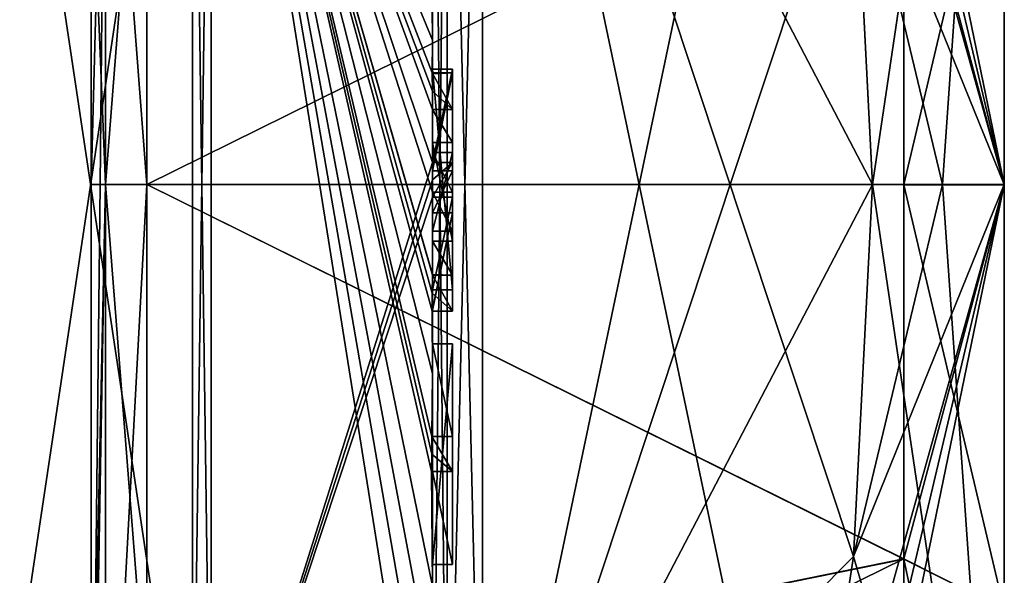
# Model space of a CAD drawing. Extents: x -23 to 470, y -2000 to 0.
# Tile 248 of 252: x 460.29 to 470.1, y -31.9 to -26.36. Entities that reach past the tile are written whole.
import ezdxf

# ---------------------------------------------------------------- set-up
doc = ezdxf.new("R2010")
doc.units = 0
doc.header["$LTSCALE"] = 65.185185
for name, color, linetype in [('1285', 7, 'CONTINUOUS'), ('1286', 7, 'CONTINUOUS'), ('1289', 7, 'CONTINUOUS'), ('1292', 7, 'CONTINUOUS'), ('1297', 7, 'CONTINUOUS'), ('1298', 7, 'CONTINUOUS'), ('1299', 7, 'CONTINUOUS'), ('1300', 7, 'CONTINUOUS'), ('1301', 7, 'CONTINUOUS'), ('1302', 7, 'CONTINUOUS'), ('1305', 7, 'CONTINUOUS'), ('1306', 7, 'CONTINUOUS'), ('1307', 7, 'CONTINUOUS'), ('1308', 7, 'CONTINUOUS'), ('1309', 7, 'CONTINUOUS'), ('1310', 7, 'CONTINUOUS'), ('1311', 7, 'CONTINUOUS'), ('1312', 7, 'CONTINUOUS'), ('1343', 7, 'CONTINUOUS'), ('1345', 7, 'CONTINUOUS'), ('1346', 7, 'CONTINUOUS'), ('1347', 7, 'CONTINUOUS'), ('1348', 7, 'CONTINUOUS'), ('1353', 7, 'CONTINUOUS'), ('1354', 7, 'CONTINUOUS'), ('1355', 7, 'CONTINUOUS'), ('1356', 7, 'CONTINUOUS'), ('1357', 7, 'CONTINUOUS'), ('1358', 7, 'CONTINUOUS'), ('1359', 7, 'CONTINUOUS'), ('1360', 7, 'CONTINUOUS'), ('1361', 7, 'CONTINUOUS'), ('1370', 7, 'CONTINUOUS'), ('1373', 7, 'CONTINUOUS'), ('1376', 7, 'CONTINUOUS'), ('1377', 7, 'CONTINUOUS'), ('1396', 7, 'CONTINUOUS'), ('1397', 7, 'CONTINUOUS'), ('1398', 7, 'CONTINUOUS'), ('1399', 7, 'CONTINUOUS'), ('1400', 7, 'CONTINUOUS'), ('1401', 7, 'CONTINUOUS'), ('1402', 7, 'CONTINUOUS'), ('1403', 7, 'CONTINUOUS'), ('1404', 7, 'CONTINUOUS'), ('1405', 7, 'CONTINUOUS'), ('1406', 7, 'CONTINUOUS'), ('1407', 7, 'CONTINUOUS'), ('1408', 7, 'CONTINUOUS'), ('1409', 7, 'CONTINUOUS'), ('1410', 7, 'CONTINUOUS'), ('1474', 7, 'CONTINUOUS')]:
    doc.layers.add(name, color=color, linetype=linetype)

msp = doc.modelspace()

# ---------------------------------------------------------------- linework, layer by layer
at = {"layer": '1285', "linetype": 'CONTINUOUS'}
for points in [[(470.1, -28.0007, 8.4499), (470.1, -23.764, 7.3114), (470.1, -19.1612, 8.8388), (470.1, -28.0007, 8.4499)], [(470.1, -28.0007, 8.4499), (470.1, -19.1612, 8.8388), (470.1, -36.8388, 8.8388), (470.1, -28.0007, 8.4499)], [(470.1, -23.7629, -7.3107), (470.1, -27.9993, -8.4499), (470.1, -19.1612, -8.8388), (470.1, -23.7629, -7.3107)], [(470.1, -19.1612, -8.8388), (470.1, -27.9993, -8.4499), (470.1, -36.8388, -8.8388), (470.1, -19.1612, -8.8388)], [(470.1, -19.1612, 8.8388), (470.1, -28, 12.5), (470.1, -36.8388, 8.8388), (470.1, -19.1612, 8.8388)], [(470.1, -28, -12.5), (470.1, -19.1612, -8.8388), (470.1, -36.8388, -8.8388), (470.1, -28, -12.5)], [(470.1, -27.9993, -8.4499), (470.1, -32.236, -7.3114), (470.1, -36.8388, -8.8388), (470.1, -27.9993, -8.4499)], [(470.1, -32.2371, 7.3107), (470.1, -28.0007, 8.4499), (470.1, -36.8388, 8.8388), (470.1, -32.2371, 7.3107)]]:
    msp.add_3dface(points, dxfattribs=at)
at = {"layer": '1286', "linetype": 'CONTINUOUS'}
for points in [[(464.9, -20.5597, 15.95), (464.9, -35.4403, 15.95), (468.0232, -20.5597, 15.95), (464.9, -20.5597, 15.95)], [(468.0232, -20.5597, 15.95), (464.9, -35.4403, 15.95), (468.5978, -24.2917, 15.95), (468.0232, -20.5597, 15.95)], [(468.5978, -24.2917, 15.95), (464.9, -35.4403, 15.95), (468.7857, -28, 15.95), (468.5978, -24.2917, 15.95)], [(468.7857, -28, 15.95), (464.9, -35.4403, 15.95), (468.5976, -31.7097, 15.95), (468.7857, -28, 15.95)], [(468.5976, -31.7097, 15.95), (464.9, -35.4403, 15.95), (468.0232, -35.4403, 15.95), (468.5976, -31.7097, 15.95)]]:
    msp.add_3dface(points, dxfattribs=at)
at = {"layer": '1289', "linetype": 'CONTINUOUS'}
for points in [[(464.9, -35.4403, -15.95), (464.9, -20.5597, -15.95), (468.0232, -35.4403, -15.95), (464.9, -35.4403, -15.95)], [(468.0232, -35.4403, -15.95), (464.9, -20.5597, -15.95), (468.5978, -31.7083, -15.95), (468.0232, -35.4403, -15.95)], [(468.5978, -31.7083, -15.95), (464.9, -20.5597, -15.95), (468.7857, -28, -15.95), (468.5978, -31.7083, -15.95)], [(468.7857, -28, -15.95), (464.9, -20.5597, -15.95), (468.5976, -24.2903, -15.95), (468.7857, -28, -15.95)]]:
    msp.add_3dface(points, dxfattribs=at)
at = {"layer": '1292', "linetype": 'CONTINUOUS'}
for points in [[(464.4, -18.2415, 16.8826), (464.4, -27.7791, 19.4994), (464.4, -20.4497, 16.45), (464.4, -18.2415, 16.8826)], [(464.4, -35.5503, -16.45), (464.4, -21.7364, -16.5), (464.4, -20.4497, -16.45), (464.4, -35.5503, -16.45)], [(464.4, -26.85, 16.5), (464.4, -29.0506, 16.5), (464.4, -20.4497, 16.45), (464.4, -26.85, 16.5)], [(464.4, -20.4497, 16.45), (464.4, -29.0506, 16.5), (464.4, -35.5503, 16.45), (464.4, -20.4497, 16.45)], [(464.4, -26.85, 16.7828), (464.4, -26.85, 16.5), (464.4, -20.4497, 16.45), (464.4, -26.85, 16.7828)], [(464.4, -27.7791, 19.4994), (464.4, -26.85, 16.7828), (464.4, -20.4497, 16.45), (464.4, -27.7791, 19.4994)], [(464.4, -22.1297, -16.5), (464.4, -21.7364, -16.5), (464.4, -35.5503, -16.45), (464.4, -22.1297, -16.5)], [(464.4, -23.5648, -16.5), (464.4, -22.1297, -16.5), (464.4, -35.5503, -16.45), (464.4, -23.5648, -16.5)], [(464.4, -23.9582, -16.5), (464.4, -23.5648, -16.5), (464.4, -35.5503, -16.45), (464.4, -23.9582, -16.5)], [(464.4, -25.8781, -16.5), (464.4, -23.9582, -16.5), (464.4, -35.5503, -16.45), (464.4, -25.8781, -16.5)], [(464.4, -26.2268, -16.5), (464.4, -25.8781, -16.5), (464.4, -35.5503, -16.45), (464.4, -26.2268, -16.5)], [(464.4, -26.2268, -19.4192), (464.4, -26.2268, -16.5), (464.4, -27.8639, -16.5), (464.4, -26.2268, -19.4192)], [(464.4, -27.8639, -16.5), (464.4, -26.2268, -16.5), (464.4, -35.5503, -16.45), (464.4, -27.8639, -16.5)], [(464.4, -26.5602, -19.4468), (464.4, -26.2268, -19.4192), (464.4, -27.8639, -16.5), (464.4, -26.5602, -19.4468)], [(464.4, -26.894, -19.4686), (464.4, -26.5602, -19.4468), (464.4, -27.8639, -16.5), (464.4, -26.894, -19.4686)], [(464.4, -27.7791, 16.7828), (464.4, -26.85, 16.7828), (464.4, -27.7791, 19.4994), (464.4, -27.7791, 16.7828)], [(464.4, -27.254, -19.4857), (464.4, -27.5811, -18.4497), (464.4, -28.0747, -19.4999), (464.4, -27.254, -19.4857)], [(464.4, -27.5811, -18.4497), (464.4, -28.5656, -18.4497), (464.4, -28.0747, -19.4999), (464.4, -27.5811, -18.4497)], [(464.4, -28.4656, -18.1456), (464.4, -27.6811, -18.1456), (464.4, -28.0744, -16.904), (464.4, -28.4656, -18.1456)], [(464.4, -28.2828, -16.5), (464.4, -27.8639, -16.5), (464.4, -35.5503, -16.45), (464.4, -28.2828, -16.5)], [(464.4, -28.5656, -18.4497), (464.4, -28.8949, -19.4795), (464.4, -28.0747, -19.4999), (464.4, -28.5656, -18.4497)], [(464.4, -28.1257, 19.4998), (464.4, -35.6608, 17.9321), (464.4, -28.1257, 16.7828), (464.4, -28.1257, 19.4998)], [(464.4, -28.1257, 16.7828), (464.4, -35.6608, 17.9321), (464.4, -29.0506, 16.7828), (464.4, -28.1257, 16.7828)], [(464.4, -29.2498, -19.4599), (464.4, -28.2828, -16.5), (464.4, -29.5882, -16.5), (464.4, -29.2498, -19.4599)], [(464.4, -29.5882, -16.5), (464.4, -28.2828, -16.5), (464.4, -35.5503, -16.45), (464.4, -29.5882, -16.5)], [(464.4, -29.0506, 16.7828), (464.4, -35.6608, 17.9321), (464.4, -29.0506, 16.5), (464.4, -29.0506, 16.7828)], [(464.4, -29.0506, 16.5), (464.4, -35.6608, 17.9321), (464.4, -35.5503, 16.45), (464.4, -29.0506, 16.5)], [(464.4, -29.8827, -19.4089), (464.4, -29.2498, -19.4599), (464.4, -29.5882, -16.7828), (464.4, -29.8827, -19.4089)], [(464.4, -29.5882, -16.7828), (464.4, -29.2498, -19.4599), (464.4, -29.5882, -16.5), (464.4, -29.5882, -16.7828)], [(464.4, -30.5131, -16.7828), (464.4, -29.8827, -19.4089), (464.4, -29.5882, -16.7828), (464.4, -30.5131, -16.7828)], [(464.4, -31.7888, -16.5), (464.4, -29.5882, -16.5), (464.4, -35.5503, -16.45), (464.4, -31.7888, -16.5)], [(464.4, -30.5131, -19.3374), (464.4, -29.8827, -19.4089), (464.4, -30.5131, -16.7828), (464.4, -30.5131, -19.3374)], [(464.4, -30.8597, -16.7828), (464.4, -31.7888, -16.7828), (464.4, -30.8597, -19.2892), (464.4, -30.8597, -16.7828)], [(464.4, -30.8597, -19.2892), (464.4, -31.7888, -16.7828), (464.4, -32.0042, -19.0844), (464.4, -30.8597, -19.2892)], [(464.4, -31.7888, -16.7828), (464.4, -31.7888, -16.5), (464.4, -32.6371, -16.5), (464.4, -31.7888, -16.7828)], [(464.4, -32.6371, -16.5), (464.4, -31.7888, -16.5), (464.4, -35.5503, -16.45), (464.4, -32.6371, -16.5)], [(464.4, -32.0042, -19.0844), (464.4, -31.7888, -16.7828), (464.4, -32.6371, -16.5), (464.4, -32.0042, -19.0844)]]:
    msp.add_3dface(points, dxfattribs=at)
at = {"layer": '1297', "linetype": 'CONTINUOUS'}
for points in [[(464.4, -27.7791, 19.4994), (464.4, -18.2415, 16.8826), (462.1949, -21.207, 20.9066), (464.4, -27.7791, 19.4994)], [(462.1949, -34.793, 20.9066), (464.4, -27.7791, 19.4994), (462.1949, -21.207, 20.9066), (462.1949, -34.793, 20.9066)], [(464.4, -27.9524, 19.5), (464.4, -27.7791, 19.4994), (462.1949, -34.793, 20.9066), (464.4, -27.9524, 19.5)], [(464.4, -28.1257, 19.4998), (464.4, -27.9524, 19.5), (462.1949, -34.793, 20.9066), (464.4, -28.1257, 19.4998)], [(464.4, -35.6608, 17.9321), (464.4, -28.1257, 19.4998), (462.1949, -34.793, 20.9066), (464.4, -35.6608, 17.9321)]]:
    msp.add_3dface(points, dxfattribs=at)
at = {"layer": '1298', "linetype": 'CONTINUOUS'}
for points in [[(464.4, -28.0747, -19.4999), (464.4, -28.8949, -19.4795), (462.1949, -21.207, -20.9066), (464.4, -28.0747, -19.4999)], [(462.1949, -21.207, -20.9066), (464.4, -28.8949, -19.4795), (464.4, -28.8982, -19.4897), (462.1949, -21.207, -20.9066)], [(464.4, -28.0747, -19.4999), (462.1949, -21.207, -20.9066), (464.4, -27.2495, -19.5), (464.4, -28.0747, -19.4999)], [(462.1949, -21.207, -20.9066), (464.4, -26.5602, -19.4468), (464.3998, -26.8838, -19.5), (462.1949, -21.207, -20.9066)], [(464.4, -26.5602, -19.4468), (462.1949, -21.207, -20.9066), (464.3987, -26.2268, -19.5), (464.4, -26.5602, -19.4468)], [(462.1949, -21.207, -20.9066), (464.4, -29.8827, -19.4089), (464.3948, -30.5131, -19.5), (462.1949, -21.207, -20.9066)], [(464.4, -29.8827, -19.4089), (462.1949, -21.207, -20.9066), (464.3997, -29.2629, -19.5), (464.4, -29.8827, -19.4089)], [(462.1949, -21.207, -20.9066), (464.4, -32.0042, -19.0844), (464.3401, -32.6371, -19.5), (462.1949, -21.207, -20.9066)], [(464.4, -32.0042, -19.0844), (462.1949, -21.207, -20.9066), (464.3913, -30.8597, -19.5), (464.4, -32.0042, -19.0844)], [(462.1949, -34.793, -20.9066), (462.1949, -21.207, -20.9066), (464.2315, -34, -19.5), (462.1949, -34.793, -20.9066)], [(464.2315, -34, -19.5), (462.1949, -21.207, -20.9066), (464.2952, -33.3336, -19.5), (464.2315, -34, -19.5)], [(464.2952, -33.3336, -19.5), (462.1949, -21.207, -20.9066), (464.3401, -32.6371, -19.5), (464.2952, -33.3336, -19.5)], [(464.3913, -30.8597, -19.5), (462.1949, -21.207, -20.9066), (464.3932, -30.6867, -19.5), (464.3913, -30.8597, -19.5)], [(464.3932, -30.6867, -19.5), (462.1949, -21.207, -20.9066), (464.3948, -30.5131, -19.5), (464.3932, -30.6867, -19.5)], [(464.3997, -29.2629, -19.5), (462.1949, -21.207, -20.9066), (464.3998, -29.0822, -19.5), (464.3997, -29.2629, -19.5)], [(464.3998, -29.0822, -19.5), (462.1949, -21.207, -20.9066), (464.3999, -28.9015, -19.5), (464.3998, -29.0822, -19.5)], [(464.3999, -28.9015, -19.5), (462.1949, -21.207, -20.9066), (464.4, -28.8982, -19.4897), (464.3999, -28.9015, -19.5)], [(464.4, -27.2495, -19.5), (462.1949, -21.207, -20.9066), (464.3999, -27.0666, -19.5), (464.4, -27.2495, -19.5)], [(464.3999, -27.0666, -19.5), (462.1949, -21.207, -20.9066), (464.3998, -26.8838, -19.5), (464.3999, -27.0666, -19.5)], [(464.3997, -26.2268, -19.4596), (464.4, -26.5602, -19.4468), (464.3987, -26.2268, -19.5), (464.3997, -26.2268, -19.4596)], [(464.4, -26.2268, -19.4192), (464.4, -26.5602, -19.4468), (464.3997, -26.2268, -19.4596), (464.4, -26.2268, -19.4192)], [(464.3998, -26.8838, -19.5), (464.4, -26.5602, -19.4468), (464.3999, -26.8889, -19.4843), (464.3998, -26.8838, -19.5)], [(464.4, -26.5602, -19.4468), (464.4, -26.894, -19.4686), (464.3999, -26.8889, -19.4843), (464.4, -26.5602, -19.4468)], [(464.4, -27.254, -19.4857), (464.4, -28.0747, -19.4999), (464.4, -27.2495, -19.5), (464.4, -27.254, -19.4857)], [(464.3999, -29.2564, -19.48), (464.4, -29.8827, -19.4089), (464.3997, -29.2629, -19.5), (464.3999, -29.2564, -19.48)], [(464.4, -29.2498, -19.4599), (464.4, -29.8827, -19.4089), (464.3999, -29.2564, -19.48), (464.4, -29.2498, -19.4599)], [(464.3948, -30.5131, -19.5), (464.4, -29.8827, -19.4089), (464.3987, -30.5131, -19.4187), (464.3948, -30.5131, -19.5)], [(464.4, -29.8827, -19.4089), (464.4, -30.5131, -19.3374), (464.3987, -30.5131, -19.4187), (464.4, -29.8827, -19.4089)], [(464.4, -30.8597, -19.2892), (464.4, -32.0042, -19.0844), (464.3913, -30.8597, -19.5), (464.4, -30.8597, -19.2892)], [(464.3978, -30.8597, -19.3947), (464.4, -30.8597, -19.2892), (464.3913, -30.8597, -19.5), (464.3978, -30.8597, -19.3947)]]:
    msp.add_3dface(points, dxfattribs=at)
at = {"layer": '1299', "linetype": 'CONTINUOUS'}
for points in [[(462.0094, -34.789, -20.8945), (460, -21.3726, -20.3941), (462.0094, -21.211, -20.8945), (462.0094, -34.789, -20.8945)], [(460, -34.6274, -20.3941), (460, -21.3726, -20.3941), (462.0094, -34.789, -20.8945), (460, -34.6274, -20.3941)]]:
    msp.add_3dface(points, dxfattribs=at)
at = {"layer": '1300', "linetype": 'CONTINUOUS'}
for points in [[(460, -21.3726, 20.3941), (460, -34.6274, 20.3941), (462.0094, -21.211, 20.8945), (460, -21.3726, 20.3941)], [(462.0094, -21.211, 20.8945), (460, -34.6274, 20.3941), (462.0094, -34.789, 20.8945), (462.0094, -21.211, 20.8945)]]:
    msp.add_3dface(points, dxfattribs=at)
at = {"layer": '1301', "linetype": 'CONTINUOUS'}
for points in [[(461.5562, -22.7321, 5.2679), (461.5562, -28, 7.45), (461.1443, -22.5977, 9.3571), (461.5562, -22.7321, 5.2679)], [(461.5562, -28, 7.45), (461.1443, -28, 10.8047), (461.1443, -22.5977, 9.3571), (461.5562, -28, 7.45)], [(461.1443, -28, -10.8047), (461.5562, -22.7321, -5.2679), (461.1443, -22.5977, -9.3571), (461.1443, -28, -10.8047)], [(461.5562, -28, -7.45), (461.5562, -22.7321, -5.2679), (461.1443, -28, -10.8047), (461.5562, -28, -7.45)]]:
    msp.add_3dface(points, dxfattribs=at)
at = {"layer": '1302', "linetype": 'CONTINUOUS'}
for points in [[(461.5562, -28, 7.45), (461.5562, -33.2679, 5.2679), (461.1443, -28, 10.8047), (461.5562, -28, 7.45)], [(461.1443, -28, 10.8047), (461.5562, -33.2679, 5.2679), (461.1443, -35.64, 7.6401), (461.1443, -28, 10.8047)], [(461.5562, -33.2679, -5.2679), (461.5562, -28, -7.45), (461.1443, -35.64, -7.6401), (461.5562, -33.2679, -5.2679)], [(461.5562, -28, -7.45), (461.1443, -28, -10.8047), (461.1443, -35.64, -7.6401), (461.5562, -28, -7.45)]]:
    msp.add_3dface(points, dxfattribs=at)
at = {"layer": '1305', "linetype": 'CONTINUOUS'}
for points in [[(462.1949, -34.793, 20.9066), (462.1949, -21.207, 20.9066), (462.0094, -34.789, 20.8945), (462.1949, -34.793, 20.9066)], [(462.1949, -21.207, 20.9066), (462.0094, -21.211, 20.8945), (462.0094, -34.789, 20.8945), (462.1949, -21.207, 20.9066)]]:
    msp.add_3dface(points, dxfattribs=at)
at = {"layer": '1306', "linetype": 'CONTINUOUS'}
for points in [[(462.1949, -21.207, -20.9066), (462.1949, -34.793, -20.9066), (462.0094, -21.211, -20.8945), (462.1949, -21.207, -20.9066)], [(462.1949, -34.793, -20.9066), (462.0094, -34.789, -20.8945), (462.0094, -21.211, -20.8945), (462.1949, -34.793, -20.9066)]]:
    msp.add_3dface(points, dxfattribs=at)
at = {"layer": '1307', "linetype": 'CONTINUOUS'}
for points in [[(470.1, -36.8388, 8.8388), (470.1, -28, 12.5), (468.0232, -38.093, 14.4185), (470.1, -36.8388, 8.8388)], [(470.1, -28, 12.5), (468.5976, -31.7097, 15.95), (468.0232, -35.4403, 15.95), (470.1, -28, 12.5)], [(470.1, -28, 12.5), (468.0232, -35.4403, 15.95), (468.0232, -36.8, 15.242), (470.1, -28, 12.5)], [(468.0232, -38.093, 14.4185), (470.1, -28, 12.5), (468.0232, -36.8, 15.242), (468.0232, -38.093, 14.4185)], [(468.5976, -31.7097, 15.95), (470.1, -28, 12.5), (469.4827, -28, 14.2402), (468.5976, -31.7097, 15.95)], [(468.7857, -28, 15.95), (468.5976, -31.7097, 15.95), (469.4827, -28, 14.2402), (468.7857, -28, 15.95)], [(470.1, -36.8388, -8.8388), (468.5978, -31.7083, -15.95), (468.7857, -28, -15.95), (470.1, -36.8388, -8.8388)], [(470.1, -36.8388, -8.8388), (468.7857, -28, -15.95), (469.4827, -28, -14.2402), (470.1, -36.8388, -8.8388)], [(470.1, -28, -12.5), (470.1, -36.8388, -8.8388), (469.4827, -28, -14.2402), (470.1, -28, -12.5)], [(470.1, -36.8388, -8.8388), (468.0232, -35.4403, -15.95), (468.5978, -31.7083, -15.95), (470.1, -36.8388, -8.8388)]]:
    msp.add_3dface(points, dxfattribs=at)
at = {"layer": '1308', "linetype": 'CONTINUOUS'}
for points in [[(470.1, -19.1612, -8.8388), (470.1, -28, -12.5), (468.0232, -17.907, -14.4185), (470.1, -19.1612, -8.8388)], [(468.0232, -17.907, -14.4185), (470.1, -28, -12.5), (468.0232, -19.2, -15.242), (468.0232, -17.907, -14.4185)], [(470.1, -28, -12.5), (468.0232, -20.5597, -15.95), (468.0232, -19.2, -15.242), (470.1, -28, -12.5)], [(470.1, -19.1612, 8.8388), (468.5978, -24.2917, 15.95), (468.7857, -28, 15.95), (470.1, -19.1612, 8.8388)], [(470.1, -19.1612, 8.8388), (468.7857, -28, 15.95), (469.4827, -28, 14.2402), (470.1, -19.1612, 8.8388)], [(470.1, -28, 12.5), (470.1, -19.1612, 8.8388), (469.4827, -28, 14.2402), (470.1, -28, 12.5)], [(470.1, -28, -12.5), (468.5976, -24.2903, -15.95), (468.0232, -20.5597, -15.95), (470.1, -28, -12.5)], [(468.5976, -24.2903, -15.95), (470.1, -28, -12.5), (469.4827, -28, -14.2402), (468.5976, -24.2903, -15.95)], [(468.7857, -28, -15.95), (468.5976, -24.2903, -15.95), (469.4827, -28, -14.2402), (468.7857, -28, -15.95)]]:
    msp.add_3dface(points, dxfattribs=at)
at = {"layer": '1309', "linetype": 'CONTINUOUS'}
for points in [[(469.1, -24.2663, 6.4468), (461.5562, -28, 7.45), (461.5562, -22.7321, 5.2679), (469.1, -24.2663, 6.4468)], [(469.1, -28.0008, 7.45), (461.5562, -28, 7.45), (469.1, -24.2663, 6.4468), (469.1, -28.0008, 7.45)], [(461.5562, -33.2679, 5.2679), (461.5562, -28, 7.45), (469.1, -31.7352, 6.446), (461.5562, -33.2679, 5.2679)], [(469.1, -31.7352, 6.446), (461.5562, -28, 7.45), (469.1, -28.0008, 7.45), (469.1, -31.7352, 6.446)], [(469.1, -35.45), (461.5562, -33.2679, 5.2679), (469.1, -31.7352, 6.446), (469.1, -35.45)]]:
    msp.add_3dface(points, dxfattribs=at)
at = {"layer": '1310', "linetype": 'CONTINUOUS'}
for points in [[(461.5562, -28, -7.45), (469.1, -24.2648, -6.446), (461.5562, -22.7321, -5.2679), (461.5562, -28, -7.45)], [(469.1, -27.9992, -7.45), (469.1, -24.2648, -6.446), (461.5562, -28, -7.45), (469.1, -27.9992, -7.45)], [(469.1, -31.7337, -6.4468), (469.1, -27.9992, -7.45), (461.5562, -28, -7.45), (469.1, -31.7337, -6.4468)], [(461.5562, -33.2679, -5.2679), (469.1, -31.7337, -6.4468), (461.5562, -28, -7.45), (461.5562, -33.2679, -5.2679)], [(461.5562, -35.45), (469.1, -35.45), (469.1, -31.7337, -6.4468), (461.5562, -35.45)], [(461.5562, -35.45), (469.1, -31.7337, -6.4468), (461.5562, -33.2679, -5.2679), (461.5562, -35.45)]]:
    msp.add_3dface(points, dxfattribs=at)
at = {"layer": '1311', "linetype": 'CONTINUOUS'}
for points in [[(470.1, -23.764, 7.3114), (470.1, -28.0007, 8.4499), (469.1, -24.2663, 6.4468), (470.1, -23.764, 7.3114)], [(470.1, -28.0007, 8.4499), (469.1, -28.0008, 7.45), (469.1, -24.2663, 6.4468), (470.1, -28.0007, 8.4499)], [(470.1, -28.0007, 8.4499), (470.1, -32.2371, 7.3107), (469.1, -28.0008, 7.45), (470.1, -28.0007, 8.4499)], [(470.1, -32.2371, 7.3107), (469.1, -31.7352, 6.446), (469.1, -28.0008, 7.45), (470.1, -32.2371, 7.3107)], [(470.1, -32.2371, 7.3107), (470.1, -36.45), (469.1, -31.7352, 6.446), (470.1, -32.2371, 7.3107)], [(470.1, -36.45), (469.1, -35.45), (469.1, -31.7352, 6.446), (470.1, -36.45)]]:
    msp.add_3dface(points, dxfattribs=at)
at = {"layer": '1312', "linetype": 'CONTINUOUS'}
for points in [[(470.1, -27.9993, -8.4499), (470.1, -23.7629, -7.3107), (469.1, -27.9992, -7.45), (470.1, -27.9993, -8.4499)], [(470.1, -23.7629, -7.3107), (469.1, -24.2648, -6.446), (469.1, -27.9992, -7.45), (470.1, -23.7629, -7.3107)], [(470.1, -27.9993, -8.4499), (469.1, -27.9992, -7.45), (469.1, -31.7337, -6.4468), (470.1, -27.9993, -8.4499)], [(470.1, -32.236, -7.3114), (470.1, -27.9993, -8.4499), (469.1, -31.7337, -6.4468), (470.1, -32.236, -7.3114)], [(469.1, -35.45), (470.1, -32.236, -7.3114), (469.1, -31.7337, -6.4468), (469.1, -35.45)]]:
    msp.add_3dface(points, dxfattribs=at)
at = {"layer": '1343', "linetype": 'CONTINUOUS'}
for points in [[(464.6, -26.8838, -19.5), (464.6, -27.8639, -16.5), (464.6, -27.2495, -19.5), (464.6, -26.8838, -19.5)], [(464.6, -27.2495, -19.5), (464.6, -27.8639, -16.5), (464.6, -27.5811, -18.4497), (464.6, -27.2495, -19.5)], [(464.6, -27.5811, -18.4497), (464.6, -27.8639, -16.5), (464.6, -27.6811, -18.1456), (464.6, -27.5811, -18.4497)], [(464.6, -28.5656, -18.4497), (464.6, -27.5811, -18.4497), (464.6, -28.4656, -18.1456), (464.6, -28.5656, -18.4497)], [(464.6, -28.4656, -18.1456), (464.6, -27.5811, -18.4497), (464.6, -27.6811, -18.1456), (464.6, -28.4656, -18.1456)], [(464.6, -27.6811, -18.1456), (464.6, -27.8639, -16.5), (464.6, -28.0744, -16.904), (464.6, -27.6811, -18.1456)], [(464.6, -27.8639, -16.5), (464.6, -28.2828, -16.5), (464.6, -28.0744, -16.904), (464.6, -27.8639, -16.5)], [(464.6, -28.2828, -16.5), (464.6, -28.4656, -18.1456), (464.6, -28.0744, -16.904), (464.6, -28.2828, -16.5)], [(464.6, -28.2828, -16.5), (464.6, -29.2629, -19.5), (464.6, -28.4656, -18.1456), (464.6, -28.2828, -16.5)], [(464.6, -29.2629, -19.5), (464.6, -28.5656, -18.4497), (464.6, -28.4656, -18.1456), (464.6, -29.2629, -19.5)], [(464.6, -28.9015, -19.5), (464.6, -28.5656, -18.4497), (464.6, -29.2629, -19.5), (464.6, -28.9015, -19.5)], [(464.6, -29.5882, -16.7828), (464.6, -29.5882, -16.5), (464.6, -31.7888, -16.5), (464.6, -29.5882, -16.7828)], [(464.6, -30.5131, -16.7828), (464.6, -29.5882, -16.7828), (464.6, -31.7888, -16.5), (464.6, -30.5131, -16.7828)], [(464.6, -30.5131, -19.5), (464.6, -30.5131, -16.7828), (464.6, -30.8597, -16.7828), (464.6, -30.5131, -19.5)], [(464.6, -30.8597, -16.7828), (464.6, -30.5131, -16.7828), (464.6, -31.7888, -16.5), (464.6, -30.8597, -16.7828)], [(464.6, -30.8597, -19.5), (464.6, -30.5131, -19.5), (464.6, -30.8597, -16.7828), (464.6, -30.8597, -19.5)], [(464.6, -31.7888, -16.7828), (464.6, -30.8597, -16.7828), (464.6, -31.7888, -16.5), (464.6, -31.7888, -16.7828)]]:
    msp.add_3dface(points, dxfattribs=at)
at = {"layer": '1345', "linetype": 'CONTINUOUS'}
for points in [[(464.4, -29.5882, -16.7828), (464.4, -29.5882, -16.5), (464.6, -29.5882, -16.7828), (464.4, -29.5882, -16.7828)], [(464.4, -29.5882, -16.5), (464.6, -29.5882, -16.5), (464.6, -29.5882, -16.7828), (464.4, -29.5882, -16.5)]]:
    msp.add_3dface(points, dxfattribs=at)
at = {"layer": '1346', "linetype": 'CONTINUOUS'}
for points in [[(464.4, -27.8639, -16.5), (464.4, -28.2828, -16.5), (464.6, -27.8639, -16.5), (464.4, -27.8639, -16.5)], [(464.6, -27.8639, -16.5), (464.4, -28.2828, -16.5), (464.6, -28.2828, -16.5), (464.6, -27.8639, -16.5)]]:
    msp.add_3dface(points, dxfattribs=at)
at = {"layer": '1347', "linetype": 'CONTINUOUS'}
for points in [[(464.3998, -26.8838, -19.5), (464.3999, -26.8889, -19.4843), (464.6, -26.8838, -19.5), (464.3998, -26.8838, -19.5)], [(464.3999, -26.8889, -19.4843), (464.4, -26.894, -19.4686), (464.6, -26.8838, -19.5), (464.3999, -26.8889, -19.4843)], [(464.4, -26.894, -19.4686), (464.4, -27.8639, -16.5), (464.6, -26.8838, -19.5), (464.4, -26.894, -19.4686)], [(464.4, -27.8639, -16.5), (464.6, -27.8639, -16.5), (464.6, -26.8838, -19.5), (464.4, -27.8639, -16.5)]]:
    msp.add_3dface(points, dxfattribs=at)
at = {"layer": '1348', "linetype": 'CONTINUOUS'}
for points in [[(464.4, -27.6811, -18.1456), (464.4, -28.4656, -18.1456), (464.6, -27.6811, -18.1456), (464.4, -27.6811, -18.1456)], [(464.4, -28.4656, -18.1456), (464.6, -28.4656, -18.1456), (464.6, -27.6811, -18.1456), (464.4, -28.4656, -18.1456)]]:
    msp.add_3dface(points, dxfattribs=at)
at = {"layer": '1353', "linetype": 'CONTINUOUS'}
for points in [[(464.6, -27.7791, 16.7828), (464.6, -29.0506, 16.5), (464.6, -26.85, 16.7828), (464.6, -27.7791, 16.7828)], [(464.6, -26.85, 16.7828), (464.6, -29.0506, 16.5), (464.6, -26.85, 16.5), (464.6, -26.85, 16.7828)], [(464.6, -28.1257, 16.7828), (464.6, -29.0506, 16.5), (464.6, -27.7791, 16.7828), (464.6, -28.1257, 16.7828)], [(464.6, -28.1257, 19.5), (464.6, -28.1257, 16.7828), (464.6, -27.7791, 19.5), (464.6, -28.1257, 19.5)], [(464.6, -27.7791, 19.5), (464.6, -28.1257, 16.7828), (464.6, -27.7791, 16.7828), (464.6, -27.7791, 19.5)], [(464.6, -29.0506, 16.7828), (464.6, -29.0506, 16.5), (464.6, -28.1257, 16.7828), (464.6, -29.0506, 16.7828)]]:
    msp.add_3dface(points, dxfattribs=at)
at = {"layer": '1354', "linetype": 'CONTINUOUS'}
for points in [[(464.4, -28.1257, 16.7828), (464.4, -29.0506, 16.7828), (464.6, -28.1257, 16.7828), (464.4, -28.1257, 16.7828)], [(464.4, -29.0506, 16.7828), (464.6, -29.0506, 16.7828), (464.6, -28.1257, 16.7828), (464.4, -29.0506, 16.7828)]]:
    msp.add_3dface(points, dxfattribs=at)
at = {"layer": '1355', "linetype": 'CONTINUOUS'}
for points in [[(464.4, -28.1257, 19.4998), (464.4, -28.1257, 16.7828), (464.6, -28.1257, 19.5), (464.4, -28.1257, 19.4998)], [(464.4, -28.1257, 16.7828), (464.6, -28.1257, 16.7828), (464.6, -28.1257, 19.5), (464.4, -28.1257, 16.7828)]]:
    msp.add_3dface(points, dxfattribs=at)
at = {"layer": '1356', "linetype": 'CONTINUOUS'}
for points in [[(464.4, -27.9524, 19.5), (464.4, -28.1257, 19.4998), (464.6, -27.7791, 19.5), (464.4, -27.9524, 19.5)], [(464.4, -28.1257, 19.4998), (464.6, -28.1257, 19.5), (464.6, -27.7791, 19.5), (464.4, -28.1257, 19.4998)], [(464.4, -27.7791, 19.4994), (464.4, -27.9524, 19.5), (464.6, -27.7791, 19.5), (464.4, -27.7791, 19.4994)]]:
    msp.add_3dface(points, dxfattribs=at)
at = {"layer": '1357', "linetype": 'CONTINUOUS'}
for points in [[(464.4, -27.7791, 16.7828), (464.4, -27.7791, 19.4994), (464.6, -27.7791, 16.7828), (464.4, -27.7791, 16.7828)], [(464.4, -27.7791, 19.4994), (464.6, -27.7791, 19.5), (464.6, -27.7791, 16.7828), (464.4, -27.7791, 19.4994)]]:
    msp.add_3dface(points, dxfattribs=at)
at = {"layer": '1358', "linetype": 'CONTINUOUS'}
for points in [[(464.4, -26.85, 16.7828), (464.4, -27.7791, 16.7828), (464.6, -26.85, 16.7828), (464.4, -26.85, 16.7828)], [(464.4, -27.7791, 16.7828), (464.6, -27.7791, 16.7828), (464.6, -26.85, 16.7828), (464.4, -27.7791, 16.7828)]]:
    msp.add_3dface(points, dxfattribs=at)
at = {"layer": '1359', "linetype": 'CONTINUOUS'}
for points in [[(464.4, -26.85, 16.5), (464.4, -26.85, 16.7828), (464.6, -26.85, 16.5), (464.4, -26.85, 16.5)], [(464.4, -26.85, 16.7828), (464.6, -26.85, 16.7828), (464.6, -26.85, 16.5), (464.4, -26.85, 16.7828)]]:
    msp.add_3dface(points, dxfattribs=at)
at = {"layer": '1360', "linetype": 'CONTINUOUS'}
for points in [[(464.4, -29.0506, 16.5), (464.4, -26.85, 16.5), (464.6, -29.0506, 16.5), (464.4, -29.0506, 16.5)], [(464.6, -29.0506, 16.5), (464.4, -26.85, 16.5), (464.6, -26.85, 16.5), (464.6, -29.0506, 16.5)]]:
    msp.add_3dface(points, dxfattribs=at)
at = {"layer": '1361', "linetype": 'CONTINUOUS'}
for points in [[(464.4, -29.0506, 16.7828), (464.4, -29.0506, 16.5), (464.6, -29.0506, 16.7828), (464.4, -29.0506, 16.7828)], [(464.4, -29.0506, 16.5), (464.6, -29.0506, 16.5), (464.6, -29.0506, 16.7828), (464.4, -29.0506, 16.5)]]:
    msp.add_3dface(points, dxfattribs=at)
at = {"layer": '1370', "linetype": 'CONTINUOUS'}
for points in [[(464.4, -35.5503, -16.45), (464.4, -20.4497, -16.45), (464.549, -20.5279, -16.094), (464.4, -35.5503, -16.45)], [(464.4, -35.5503, -16.45), (464.549, -20.5279, -16.094), (464.549, -35.4721, -16.094), (464.4, -35.5503, -16.45)], [(464.549, -20.5279, -16.094), (464.9, -20.5597, -15.95), (464.549, -35.4721, -16.094), (464.549, -20.5279, -16.094)], [(464.9, -20.5597, -15.95), (464.9, -35.4403, -15.95), (464.549, -35.4721, -16.094), (464.9, -20.5597, -15.95)]]:
    msp.add_3dface(points, dxfattribs=at)
at = {"layer": '1373', "linetype": 'CONTINUOUS'}
for points in [[(464.4, -20.4497, 16.45), (464.4, -35.5503, 16.45), (464.549, -35.4721, 16.094), (464.4, -20.4497, 16.45)], [(464.4, -20.4497, 16.45), (464.549, -35.4721, 16.094), (464.549, -20.5279, 16.094), (464.4, -20.4497, 16.45)], [(464.9, -35.4403, 15.95), (464.9, -20.5597, 15.95), (464.549, -20.5279, 16.094), (464.9, -35.4403, 15.95)], [(464.549, -35.4721, 16.094), (464.9, -35.4403, 15.95), (464.549, -20.5279, 16.094), (464.549, -35.4721, 16.094)]]:
    msp.add_3dface(points, dxfattribs=at)
at = {"layer": '1376', "linetype": 'CONTINUOUS'}
for points in [[(461, -28, -11.3877), (461.1443, -22.5977, -9.3571), (461, -18.7868, -6.6928), (461, -28, -11.3877)], [(461.1443, -22.5977, 9.3571), (461.1443, -28, 10.8047), (461, -24.4807, 10.8301), (461.1443, -22.5977, 9.3571)], [(461.1443, -22.5977, -9.3571), (461, -28, -11.3877), (461.0897, -28, -11.1005), (461.1443, -22.5977, -9.3571)], [(461.1443, -28, -10.8047), (461.1443, -22.5977, -9.3571), (461.0897, -28, -11.1005), (461.1443, -28, -10.8047)], [(461, -24.4807, 10.8301), (461.1443, -28, 10.8047), (461, -34.6928, 9.2132), (461, -24.4807, 10.8301)], [(461.1443, -28, 10.8047), (461.1443, -35.64, 7.6401), (461, -34.6928, 9.2132), (461.1443, -28, 10.8047)]]:
    msp.add_3dface(points, dxfattribs=at)
at = {"layer": '1377', "linetype": 'CONTINUOUS'}
for points in [[(461.1443, -35.64, -7.6401), (461.1443, -28, -10.8047), (461, -36.0523, -8.0523), (461.1443, -35.64, -7.6401)], [(461, -36.0523, -8.0523), (461.1443, -28, -10.8047), (461.0897, -28, -11.1005), (461, -36.0523, -8.0523)], [(461, -28, -11.3877), (461, -36.0523, -8.0523), (461.0897, -28, -11.1005), (461, -28, -11.3877)]]:
    msp.add_3dface(points, dxfattribs=at)
at = {"layer": '1396', "linetype": 'CONTINUOUS'}
for points in [[(464.4, -29.5882, -16.5), (464.4, -31.7888, -16.5), (464.6, -29.5882, -16.5), (464.4, -29.5882, -16.5)], [(464.6, -29.5882, -16.5), (464.4, -31.7888, -16.5), (464.6, -31.7888, -16.5), (464.6, -29.5882, -16.5)]]:
    msp.add_3dface(points, dxfattribs=at)
at = {"layer": '1397', "linetype": 'CONTINUOUS'}
for points in [[(464.4, -31.7888, -16.5), (464.4, -31.7888, -16.7828), (464.6, -31.7888, -16.5), (464.4, -31.7888, -16.5)], [(464.4, -31.7888, -16.7828), (464.6, -31.7888, -16.7828), (464.6, -31.7888, -16.5), (464.4, -31.7888, -16.7828)]]:
    msp.add_3dface(points, dxfattribs=at)
at = {"layer": '1398', "linetype": 'CONTINUOUS'}
for points in [[(464.4, -31.7888, -16.7828), (464.4, -30.8597, -16.7828), (464.6, -31.7888, -16.7828), (464.4, -31.7888, -16.7828)], [(464.4, -30.8597, -16.7828), (464.6, -30.8597, -16.7828), (464.6, -31.7888, -16.7828), (464.4, -30.8597, -16.7828)]]:
    msp.add_3dface(points, dxfattribs=at)
at = {"layer": '1399', "linetype": 'CONTINUOUS'}
for points in [[(464.3978, -30.8597, -19.3947), (464.3913, -30.8597, -19.5), (464.6, -30.8597, -16.7828), (464.3978, -30.8597, -19.3947)], [(464.3913, -30.8597, -19.5), (464.6, -30.8597, -19.5), (464.6, -30.8597, -16.7828), (464.3913, -30.8597, -19.5)], [(464.4, -30.8597, -19.2892), (464.3978, -30.8597, -19.3947), (464.6, -30.8597, -16.7828), (464.4, -30.8597, -19.2892)], [(464.4, -30.8597, -16.7828), (464.4, -30.8597, -19.2892), (464.6, -30.8597, -16.7828), (464.4, -30.8597, -16.7828)]]:
    msp.add_3dface(points, dxfattribs=at)
at = {"layer": '1400', "linetype": 'CONTINUOUS'}
for points in [[(464.3932, -30.6867, -19.5), (464.3948, -30.5131, -19.5), (464.6, -30.8597, -19.5), (464.3932, -30.6867, -19.5)], [(464.3948, -30.5131, -19.5), (464.6, -30.5131, -19.5), (464.6, -30.8597, -19.5), (464.3948, -30.5131, -19.5)], [(464.3913, -30.8597, -19.5), (464.3932, -30.6867, -19.5), (464.6, -30.8597, -19.5), (464.3913, -30.8597, -19.5)]]:
    msp.add_3dface(points, dxfattribs=at)
at = {"layer": '1401', "linetype": 'CONTINUOUS'}
for points in [[(464.3948, -30.5131, -19.5), (464.3987, -30.5131, -19.4187), (464.6, -30.5131, -19.5), (464.3948, -30.5131, -19.5)], [(464.3987, -30.5131, -19.4187), (464.4, -30.5131, -19.3374), (464.6, -30.5131, -19.5), (464.3987, -30.5131, -19.4187)], [(464.4, -30.5131, -19.3374), (464.4, -30.5131, -16.7828), (464.6, -30.5131, -19.5), (464.4, -30.5131, -19.3374)], [(464.4, -30.5131, -16.7828), (464.6, -30.5131, -16.7828), (464.6, -30.5131, -19.5), (464.4, -30.5131, -16.7828)]]:
    msp.add_3dface(points, dxfattribs=at)
at = {"layer": '1402', "linetype": 'CONTINUOUS'}
for points in [[(464.4, -30.5131, -16.7828), (464.4, -29.5882, -16.7828), (464.6, -30.5131, -16.7828), (464.4, -30.5131, -16.7828)], [(464.4, -29.5882, -16.7828), (464.6, -29.5882, -16.7828), (464.6, -30.5131, -16.7828), (464.4, -29.5882, -16.7828)]]:
    msp.add_3dface(points, dxfattribs=at)
at = {"layer": '1403', "linetype": 'CONTINUOUS'}
for points in [[(464.3999, -29.2564, -19.48), (464.3997, -29.2629, -19.5), (464.6, -28.2828, -16.5), (464.3999, -29.2564, -19.48)], [(464.3997, -29.2629, -19.5), (464.6, -29.2629, -19.5), (464.6, -28.2828, -16.5), (464.3997, -29.2629, -19.5)], [(464.4, -29.2498, -19.4599), (464.3999, -29.2564, -19.48), (464.6, -28.2828, -16.5), (464.4, -29.2498, -19.4599)], [(464.4, -28.2828, -16.5), (464.4, -29.2498, -19.4599), (464.6, -28.2828, -16.5), (464.4, -28.2828, -16.5)]]:
    msp.add_3dface(points, dxfattribs=at)
at = {"layer": '1404', "linetype": 'CONTINUOUS'}
for points in [[(464.3998, -29.0822, -19.5), (464.3999, -28.9015, -19.5), (464.6, -29.2629, -19.5), (464.3998, -29.0822, -19.5)], [(464.3999, -28.9015, -19.5), (464.6, -28.9015, -19.5), (464.6, -29.2629, -19.5), (464.3999, -28.9015, -19.5)], [(464.3997, -29.2629, -19.5), (464.3998, -29.0822, -19.5), (464.6, -29.2629, -19.5), (464.3997, -29.2629, -19.5)]]:
    msp.add_3dface(points, dxfattribs=at)
at = {"layer": '1405', "linetype": 'CONTINUOUS'}
for points in [[(464.4, -28.8949, -19.4795), (464.4, -28.5656, -18.4497), (464.6, -28.9015, -19.5), (464.4, -28.8949, -19.4795)], [(464.4, -28.5656, -18.4497), (464.6, -28.5656, -18.4497), (464.6, -28.9015, -19.5), (464.4, -28.5656, -18.4497)], [(464.3999, -28.9015, -19.5), (464.4, -28.8982, -19.4897), (464.6, -28.9015, -19.5), (464.3999, -28.9015, -19.5)], [(464.4, -28.8982, -19.4897), (464.4, -28.8949, -19.4795), (464.6, -28.9015, -19.5), (464.4, -28.8982, -19.4897)]]:
    msp.add_3dface(points, dxfattribs=at)
at = {"layer": '1406', "linetype": 'CONTINUOUS'}
for points in [[(464.4, -28.5656, -18.4497), (464.4, -27.5811, -18.4497), (464.6, -28.5656, -18.4497), (464.4, -28.5656, -18.4497)], [(464.4, -27.5811, -18.4497), (464.6, -27.5811, -18.4497), (464.6, -28.5656, -18.4497), (464.4, -27.5811, -18.4497)]]:
    msp.add_3dface(points, dxfattribs=at)
at = {"layer": '1407', "linetype": 'CONTINUOUS'}
for points in [[(464.4, -27.254, -19.4857), (464.4, -27.2495, -19.5), (464.6, -27.5811, -18.4497), (464.4, -27.254, -19.4857)], [(464.4, -27.2495, -19.5), (464.6, -27.2495, -19.5), (464.6, -27.5811, -18.4497), (464.4, -27.2495, -19.5)], [(464.4, -27.5811, -18.4497), (464.4, -27.254, -19.4857), (464.6, -27.5811, -18.4497), (464.4, -27.5811, -18.4497)]]:
    msp.add_3dface(points, dxfattribs=at)
at = {"layer": '1408', "linetype": 'CONTINUOUS'}
for points in [[(464.3999, -27.0666, -19.5), (464.3998, -26.8838, -19.5), (464.6, -27.2495, -19.5), (464.3999, -27.0666, -19.5)], [(464.3998, -26.8838, -19.5), (464.6, -26.8838, -19.5), (464.6, -27.2495, -19.5), (464.3998, -26.8838, -19.5)], [(464.4, -27.2495, -19.5), (464.3999, -27.0666, -19.5), (464.6, -27.2495, -19.5), (464.4, -27.2495, -19.5)]]:
    msp.add_3dface(points, dxfattribs=at)
at = {"layer": '1409', "linetype": 'CONTINUOUS'}
for points in [[(464.4, -28.4656, -18.1456), (464.4, -28.0744, -16.904), (464.6, -28.4656, -18.1456), (464.4, -28.4656, -18.1456)], [(464.6, -28.4656, -18.1456), (464.4, -28.0744, -16.904), (464.6, -28.0744, -16.904), (464.6, -28.4656, -18.1456)]]:
    msp.add_3dface(points, dxfattribs=at)
at = {"layer": '1410', "linetype": 'CONTINUOUS'}
for points in [[(464.4, -28.0744, -16.904), (464.4, -27.6811, -18.1456), (464.6, -28.0744, -16.904), (464.4, -28.0744, -16.904)], [(464.4, -27.6811, -18.1456), (464.6, -27.6811, -18.1456), (464.6, -28.0744, -16.904), (464.4, -27.6811, -18.1456)]]:
    msp.add_3dface(points, dxfattribs=at)
at = {"layer": '1474', "linetype": 'CONTINUOUS'}
for points in [[(461, -39.3877, 0), (461, -18.7868, -6.6928), (461, -17.1699, 3.5193), (461, -39.3877, 0)], [(461, -39.3877, 0), (461, -17.1699, 3.5193), (461, -34.6928, 9.2132), (461, -39.3877, 0)], [(461, -17.1699, 3.5193), (461, -24.4807, 10.8301), (461, -34.6928, 9.2132), (461, -17.1699, 3.5193)], [(461, -39.3877, 0), (461, -36.0523, -8.0523), (461, -18.7868, -6.6928), (461, -39.3877, 0)], [(461, -36.0523, -8.0523), (461, -28, -11.3877), (461, -18.7868, -6.6928), (461, -36.0523, -8.0523)]]:
    msp.add_3dface(points, dxfattribs=at)

doc.saveas('drawing.dxf')
